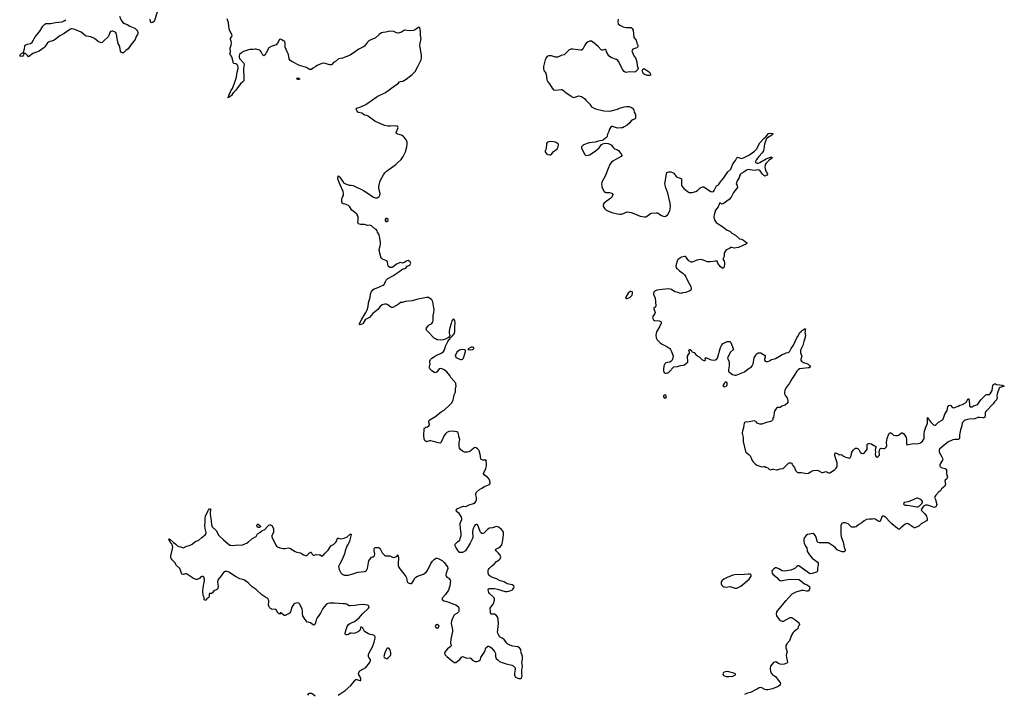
# Model space of a CAD drawing. Header units: inches. Extents: x 2005975 to 2217453, y 644152 to 846769.
# Tile 160 of 162: x 2174590 to 2194914, y 768071 to 781996. Entities that reach past the tile are written whole.
import ezdxf

# ---------------------------------------------------------------- set-up
doc = ezdxf.new("R2010")
doc.units = ezdxf.units.IN
doc.header["$MEASUREMENT"] = 0
for name, color, linetype in [('C1776', 7, 'Continuous'), ('C1777', 7, 'Continuous'), ('C1778', 7, 'Continuous'), ('C1786', 7, 'Continuous'), ('C1787', 7, 'Continuous'), ('C1788', 7, 'Continuous'), ('C1796', 7, 'Continuous'), ('C1797', 7, 'Continuous')]:
    doc.layers.add(name, color=color, linetype=linetype)

msp = doc.modelspace()

# ---------------------------------------------------------------- linework, layer by layer
at = {"layer": 'C1776', "color": 6, "elevation": 300}
msp.add_lwpolyline([(2180000, 769736), (2179998, 769738), (2179990, 769755), (2179970, 769754), (2179966, 769750), (2179978, 769730), (2179944, 769730), (2179910, 769759), (2179889, 769810), (2179870, 769820), (2179791, 769831), (2179765, 769845), (2179744, 769864), (2179730, 769889), (2179726, 769910), (2179734, 769990), (2179731, 770000)], dxfattribs=at)
at = {"layer": 'C1777', "color": 6, "elevation": 300}
msp.add_lwpolyline([(2179731, 770000), (2179723, 770023), (2179709, 770049), (2179650, 770082), (2179590, 770127), (2179470, 770235), (2179389, 770290), (2179307, 770370), (2179250, 770413), (2179214, 770434), (2179134, 770454), (2179045, 770505), (2178910, 770591), (2178870, 770608), (2178851, 770609), (2178830, 770605), (2178796, 770584), (2178750, 770516), (2178690, 770444), (2178676, 770390), (2178686, 770290), (2178680, 770260), (2178670, 770241), (2178650, 770224), (2178610, 770213), (2178596, 770205), (2178570, 770165), (2178551, 770150), (2178510, 770149), (2178504, 770136), (2178502, 770090), (2178495, 770070), (2178456, 770044), (2178430, 770014), (2178410, 770014), (2178397, 770030), (2178401, 770050), (2178397, 770070), (2178379, 770110), (2178368, 770208), (2178385, 770315), (2178405, 770410), (2178406, 770450), (2178390, 770489), (2178370, 770502), (2178350, 770503), (2178330, 770494), (2178308, 770470), (2178286, 770454), (2178256, 770444), (2178230, 770444), (2178181, 770461), (2178030, 770560), (2178010, 770560), (2177970, 770547), (2177941, 770550), (2177930, 770569), (2177926, 770590), (2177893, 770670), (2177830, 770727), (2177792, 770790), (2177737, 770850), (2177717, 770877), (2177712, 770910), (2177713, 770930), (2177734, 771046), (2177751, 771110), (2177737, 771157), (2177723, 771183), (2177690, 771225), (2177667, 771270), (2177670, 771278), (2177690, 771274), (2177763, 771203), (2177811, 771170), (2177852, 771132), (2177910, 771118), (2177950, 771100), (2177970, 771096), (2178031, 771129), (2178090, 771141), (2178126, 771154), (2178151, 771169), (2178205, 771215), (2178290, 771251), (2178351, 771310), (2178418, 771362), (2178436, 771390), (2178437, 771410), (2178417, 771490), (2178410, 771550), (2178419, 771630), (2178417, 771690), (2178425, 771750), (2178436, 771784), (2178490, 771873), (2178510, 771897), (2178530, 771902), (2178525, 771790), (2178545, 771650), (2178550, 771570), (2178565, 771530), (2178643, 771450), (2178704, 771350), (2178796, 771256), (2178897, 771170), (2178930, 771151), (2178950, 771146), (2179010, 771145), (2179073, 771153), (2179170, 771150), (2179210, 771161), (2179270, 771188), (2179303, 771210), (2179382, 771278), (2179471, 771329), (2179496, 771384), (2179550, 771411), (2179590, 771443), (2179647, 771470), (2179702, 771538), (2179730, 771562), (2179750, 771568), (2179768, 771568), (2179792, 771552), (2179832, 771490), (2179829, 771411), (2179797, 771350), (2179798, 771318), (2179830, 771246), (2179858, 771198), (2179876, 771150), (2179891, 771130), (2179910, 771116), (2179957, 771097), (2180000, 771087)], dxfattribs=at)
msp.add_lwpolyline([(2179530, 771513), (2179510, 771517), (2179489, 771530), (2179486, 771554), (2179490, 771574), (2179498, 771582), (2179510, 771585), (2179555, 771550), (2179561, 771530), (2179550, 771519)], close=True, dxfattribs=at)
at = {"layer": 'C1778', "color": 6, "elevation": 300}
for points in [[(2176653, 782070), (2176687, 781987), (2176721, 781941), (2176750, 781920), (2176810, 781894), (2176862, 781862), (2176970, 781824), (2177004, 781790), (2177019, 781759), (2177028, 781730), (2177027, 781710), (2177020, 781690), (2176993, 781647), (2176974, 781590), (2176947, 781550), (2176893, 781487), (2176830, 781396), (2176781, 781359), (2176730, 781309), (2176710, 781309), (2176690, 781319), (2176668, 781348), (2176655, 781435), (2176644, 781470), (2176625, 781505), (2176607, 781570), (2176591, 781690), (2176573, 781730), (2176550, 781748), (2176510, 781759), (2176490, 781759), (2176466, 781750), (2176449, 781731), (2176430, 781670), (2176416, 781644), (2176330, 781558), (2176290, 781524), (2176270, 781519), (2176210, 781549), (2176136, 781610), (2176110, 781624), (2176050, 781642), (2175970, 781653), (2175950, 781661), (2175857, 781736), (2175730, 781796), (2175670, 781810), (2175650, 781807), (2175625, 781795), (2175510, 781711), (2175417, 781663), (2175350, 781605), (2175300, 781570), (2175256, 781550), (2175210, 781544), (2175185, 781535), (2175163, 781517), (2175110, 781435), (2175090, 781415), (2174990, 781349), (2174864, 781296), (2174770, 781229), (2174750, 781258), (2174710, 781298), (2174682, 781298), (2174673, 781287), (2174672, 781270), (2174662, 781250), (2174650, 781238), (2174600, 781240), (2174590, 781246), (2174610, 781279), (2174630, 781297), (2174652, 781312), (2174668, 781312), (2174668, 781328), (2174687, 781393), (2174694, 781450), (2174704, 781470), (2174749, 781490), (2174810, 781505), (2174850, 781530), (2174910, 781640), (2174953, 781687), (2175003, 781757), (2175070, 781865), (2175110, 781907), (2175130, 781917), (2175230, 781917), (2175330, 781941), (2175470, 781955), (2175510, 781971), (2175544, 781996)], [(2177430, 782150), (2177370, 781979), (2177350, 781953), (2177330, 781937), (2177310, 781934), (2177290, 781958), (2177286, 782006)], [(2180000, 781582), (2179990, 781590), (2179970, 781594), (2179950, 781585), (2179912, 781508), (2179881, 781479), (2179780, 781440), (2179730, 781413), (2179679, 781310), (2179650, 781266), (2179630, 781253), (2179610, 781266), (2179574, 781334), (2179561, 781350), (2179544, 781364), (2179517, 781376), (2179470, 781388), (2179450, 781388), (2179410, 781378), (2179350, 781384), (2179310, 781377), (2179210, 781336), (2179170, 781314), (2179130, 781276), (2179121, 781250), (2179121, 781221), (2179130, 781192), (2179216, 781096), (2179225, 781070), (2179212, 780990), (2179212, 780912), (2179220, 780850), (2179218, 780750), (2179213, 780730), (2179197, 780710), (2179147, 780673), (2179050, 780538), (2178997, 780483), (2178960, 780430), (2178930, 780406), (2178918, 780402), (2178910, 780390), (2178893, 780387), (2178890, 780382), (2178885, 780390), (2178899, 780401), (2178914, 780450), (2178935, 780485), (2178951, 780530), (2178981, 780579), (2179032, 780708), (2179063, 780810), (2179079, 780910), (2179101, 780990), (2179101, 781010), (2179090, 781050), (2179072, 781072), (2179050, 781085), (2179012, 781092), (2179001, 781101), (2178967, 781227), (2178953, 781253), (2178936, 781270), (2178928, 781290), (2178938, 781330), (2178937, 781410), (2178954, 781470), (2178960, 781510), (2178957, 781550), (2178942, 781590), (2178942, 781610), (2178966, 781650), (2178973, 781670), (2178970, 781690), (2178926, 781766), (2178912, 781810), (2178897, 781930), (2178874, 782014)]]:
    msp.add_lwpolyline(points, dxfattribs=at)
at = {"layer": 'C1786', "color": 6, "elevation": 300}
for points in [[(2181163, 768050), (2181310, 768150), (2181424, 768250), (2181514, 768366), (2181530, 768375), (2181550, 768377), (2181610, 768354), (2181630, 768358), (2181635, 768370), (2181634, 768390), (2181616, 768430), (2181587, 768470), (2181583, 768510), (2181610, 768553), (2181736, 768624), (2181810, 768721), (2181832, 768770), (2181832, 768790), (2181799, 768830), (2181790, 768850), (2181790, 768890), (2181802, 768930), (2181870, 769050), (2181910, 769150), (2181930, 769230), (2181930, 769254), (2181923, 769270), (2181906, 769286), (2181870, 769301), (2181827, 769307), (2181790, 769319), (2181709, 769370), (2181692, 769392), (2181674, 769434), (2181650, 769454), (2181630, 769458), (2181613, 769387), (2181577, 769363), (2181510, 769335), (2181470, 769325), (2181430, 769336), (2181410, 769333), (2181375, 769305), (2181350, 769301), (2181330, 769301), (2181310, 769309), (2181309, 769329), (2181322, 769390), (2181341, 769450), (2181349, 769470), (2181378, 769510), (2181407, 769530), (2181504, 769576), (2181598, 769650), (2181666, 769730), (2181791, 769850), (2181801, 769870), (2181796, 769896), (2181771, 769911), (2181690, 769924), (2181590, 769916), (2181510, 769902), (2181410, 769897), (2181390, 769900), (2181333, 769933), (2181310, 769940), (2181270, 769939), (2181090, 769955), (2180990, 769954), (2180952, 769948), (2180924, 769930), (2180850, 769839), (2180796, 769744), (2180729, 769650), (2180711, 769610), (2180695, 769545), (2180679, 769510), (2180670, 769501), (2180650, 769504), (2180590, 769543), (2180514, 769570), (2180453, 769653), (2180436, 769690), (2180426, 769726), (2180428, 769790), (2180418, 769830), (2180375, 769930), (2180354, 769950), (2180330, 769957), (2180294, 769954), (2180270, 769944), (2180250, 769929), (2180230, 769907), (2180207, 769870), (2180178, 769770), (2180167, 769753), (2180150, 769737), (2180070, 769698), (2180058, 769698), (2180050, 769698), (2180000, 769736)], [(2183347, 770000), (2183350, 769998), (2183450, 769976), (2183530, 769935), (2183590, 769916), (2183650, 769873), (2183657, 769850), (2183653, 769790), (2183647, 769770), (2183610, 769737), (2183570, 769717), (2183550, 769696), (2183502, 769590), (2183495, 769530), (2183522, 769402), (2183524, 769370), (2183486, 769210), (2183482, 769130), (2183493, 769070), (2183478, 769050), (2183421, 769010), (2183377, 768963), (2183358, 768930), (2183365, 768890), (2183405, 768850), (2183530, 768745), (2183568, 768728), (2183590, 768730), (2183630, 768753), (2183672, 768790), (2183710, 768835), (2183730, 768848), (2183750, 768847), (2183810, 768819), (2183890, 768825), (2183910, 768813), (2183930, 768785), (2183950, 768768), (2183990, 768751), (2184030, 768751), (2184070, 768762), (2184101, 768790), (2184109, 768830), (2184119, 768850), (2184164, 768910), (2184197, 768970), (2184204, 769010), (2184213, 769030), (2184250, 769063), (2184270, 769065), (2184290, 769061), (2184330, 769030), (2184390, 768951), (2184410, 768910), (2184410, 768850), (2184416, 768830), (2184428, 768810), (2184459, 768779), (2184497, 768750), (2184550, 768724), (2184630, 768699), (2184750, 768675), (2184779, 768659), (2184800, 768640), (2184814, 768614), (2184817, 768590), (2184804, 768510), (2184805, 768470), (2184808, 768450), (2184826, 768426), (2184870, 768401), (2184890, 768395), (2184930, 768398), (2184951, 768409), (2184958, 768422), (2184962, 768450), (2184952, 768490), (2184952, 768512), (2184957, 768570), (2184971, 768649), (2184958, 768730), (2184967, 768790), (2184968, 768850), (2184958, 768890), (2184943, 768930), (2184933, 768993), (2184910, 769028), (2184869, 769049), (2184770, 769065), (2184710, 769082), (2184663, 769103), (2184643, 769123), (2184590, 769199), (2184550, 769229), (2184510, 769249), (2184490, 769269), (2184470, 769304), (2184454, 769350), (2184475, 769530), (2184464, 769624), (2184452, 769672), (2184427, 769707), (2184390, 769724), (2184330, 769726), (2184322, 769730), (2184309, 769750), (2184309, 769790), (2184299, 769830), (2184304, 769850), (2184313, 769870), (2184364, 769930), (2184380, 769960), (2184387, 770000)], [(2180541, 768050), (2180555, 768090), (2180570, 768095), (2180590, 768095), (2180610, 768091), (2180650, 768073), (2180690, 768036)], [(2190000, 768166), (2189970, 768171), (2189910, 768206), (2189890, 768211), (2189853, 768207), (2189810, 768176), (2189790, 768169), (2189675, 768105), (2189610, 768092), (2189550, 768064)]]:
    msp.add_lwpolyline(points, dxfattribs=at)
for points in [[(2183210, 769509), (2183194, 769506), (2183171, 769490), (2183164, 769470), (2183184, 769444), (2183210, 769439), (2183230, 769445), (2183249, 769470), (2183241, 769490), (2183230, 769501)], [(2182190, 769026), (2182170, 769014), (2182154, 768990), (2182130, 768930), (2182107, 768850), (2182116, 768830), (2182124, 768824), (2182170, 768806), (2182190, 768814), (2182243, 768870), (2182253, 768890), (2182252, 768930), (2182234, 768990), (2182210, 769023)], [(2189190, 768542), (2189150, 768538), (2189119, 768521), (2189106, 768494), (2189111, 768470), (2189121, 768461), (2189138, 768450), (2189170, 768439), (2189230, 768437), (2189310, 768445), (2189368, 768470), (2189362, 768490), (2189328, 768510), (2189230, 768536)]]:
    msp.add_lwpolyline(points, close=True, dxfattribs=at)
at = {"layer": 'C1787', "color": 6, "elevation": 300}
for points in [[(2184387, 770000), (2184389, 770010), (2184389, 770049), (2184376, 770070), (2184290, 770150), (2184274, 770170), (2184261, 770230), (2184269, 770250), (2184290, 770258), (2184390, 770252), (2184450, 770242), (2184610, 770194), (2184650, 770192), (2184690, 770197), (2184730, 770212), (2184759, 770230), (2184792, 770270), (2184795, 770290), (2184787, 770307), (2184754, 770330), (2184650, 770351), (2184590, 770393), (2184510, 770412), (2184430, 770456), (2184350, 770481), (2184305, 770505), (2184273, 770533), (2184259, 770570), (2184260, 770630), (2184267, 770650), (2184282, 770670), (2184330, 770716), (2184382, 770758), (2184430, 770813), (2184489, 770850), (2184507, 770870), (2184517, 770890), (2184521, 770910), (2184505, 770945), (2184469, 770990), (2184424, 771030), (2184409, 771050), (2184415, 771070), (2184470, 771091), (2184510, 771114), (2184541, 771159), (2184565, 771255), (2184579, 771370), (2184577, 771410), (2184570, 771430), (2184535, 771475), (2184490, 771512), (2184458, 771530), (2184430, 771532), (2184390, 771522), (2184350, 771505), (2184290, 771502), (2184250, 771477), (2184170, 771397), (2184150, 771389), (2184130, 771389), (2184110, 771404), (2184094, 771434), (2184065, 771505), (2184050, 771559), (2184030, 771579), (2184010, 771579), (2183990, 771567), (2183977, 771550), (2183953, 771490), (2183939, 771430), (2183942, 771310), (2183933, 771270), (2183890, 771190), (2183790, 771030), (2183730, 770998), (2183690, 770996), (2183670, 771001), (2183625, 771050), (2183590, 771108), (2183575, 771150), (2183578, 771170), (2183630, 771218), (2183678, 771250), (2183684, 771290), (2183703, 771350), (2183705, 771390), (2183690, 771490), (2183681, 771590), (2183684, 771610), (2183715, 771670), (2183717, 771690), (2183710, 771724), (2183690, 771763), (2183660, 771800), (2183605, 771845), (2183599, 771870), (2183623, 771897), (2183710, 771943), (2183749, 771951), (2183798, 771950), (2183870, 771985), (2183955, 772010), (2183989, 772030), (2184007, 772053), (2184018, 772082), (2184021, 772130), (2184005, 772190), (2184004, 772210), (2184017, 772243), (2184083, 772297), (2184130, 772328), (2184183, 772357), (2184268, 772392), (2184292, 772410), (2184301, 772430), (2184297, 772477), (2184281, 772510), (2184244, 772550), (2184189, 772590), (2184162, 772630), (2184209, 772730), (2184227, 772790), (2184229, 772829), (2184217, 772897), (2184210, 772908), (2184190, 772901), (2184150, 772905), (2184116, 772916), (2184109, 772930), (2184092, 773030), (2184074, 773094), (2184066, 773110), (2184040, 773140), (2184010, 773161), (2183990, 773167), (2183970, 773161), (2183925, 773115), (2183890, 773090), (2183870, 773079), (2183830, 773068), (2183790, 773066), (2183770, 773072), (2183730, 773091), (2183690, 773124), (2183671, 773151), (2183660, 773190), (2183664, 773270), (2183673, 773330), (2183656, 773390), (2183648, 773450), (2183635, 773475), (2183610, 773488), (2183530, 773501), (2183450, 773494), (2183410, 773477), (2183382, 773450), (2183350, 773410), (2183288, 773272), (2183270, 773256), (2183230, 773262), (2183130, 773291), (2183070, 773303), (2183050, 773303), (2182990, 773285), (2182956, 773310), (2182944, 773324), (2182940, 773340), (2182934, 773410), (2182937, 773550), (2182944, 773570), (2182950, 773574), (2182970, 773585), (2183010, 773593), (2183038, 773610), (2183050, 773630), (2183050, 773650), (2183035, 773690), (2183033, 773707), (2183043, 773730), (2183159, 773801), (2183290, 773904), (2183350, 773937), (2183474, 774050), (2183507, 774090), (2183536, 774150), (2183546, 774174), (2183561, 774250), (2183585, 774310), (2183586, 774370), (2183597, 774437), (2183596, 774470), (2183590, 774490), (2183490, 774609), (2183467, 774650), (2183404, 774730), (2183350, 774771), (2183310, 774790), (2183270, 774794), (2183250, 774786), (2183210, 774730), (2183190, 774713), (2183167, 774707), (2183150, 774713), (2183095, 774750), (2183059, 774790), (2183049, 774810), (2183049, 774830), (2183064, 774890), (2183055, 774930), (2183056, 774950), (2183070, 774979), (2183099, 775010), (2183130, 775032), (2183170, 775056), (2183301, 775119), (2183335, 775145), (2183349, 775170), (2183386, 775274), (2183426, 775354), (2183461, 775399), (2183475, 775410), (2183478, 775422), (2183495, 775445), (2183510, 775454), (2183514, 775466), (2183564, 775516), (2183575, 775570), (2183569, 775670), (2183579, 775730), (2183570, 775788), (2183550, 775815), (2183530, 775809), (2183510, 775782), (2183498, 775722), (2183470, 775638), (2183458, 775570), (2183455, 775530), (2183472, 775468), (2183444, 775436), (2183380, 775400), (2183330, 775386), (2183270, 775381), (2183210, 775389), (2183170, 775407), (2183145, 775425), (2183110, 775455), (2183050, 775527), (2182986, 775586), (2182979, 775610), (2182984, 775630), (2183021, 775679), (2183043, 775697), (2183090, 775719), (2183117, 775750), (2183128, 775792), (2183128, 775890), (2183140, 775950), (2183147, 776010), (2183115, 776170), (2183096, 776210), (2183049, 776250), (2183030, 776259), (2182990, 776263), (2182950, 776258), (2182881, 776239), (2182807, 776230), (2182690, 776195), (2182550, 776177), (2182490, 776161), (2182450, 776159), (2182400, 776120), (2182290, 776057), (2182270, 776056), (2182250, 776064), (2182188, 776108), (2182161, 776121), (2182130, 776122), (2182070, 776112), (2182030, 776077), (2181985, 776015), (2181879, 775930), (2181810, 775852), (2181744, 775816), (2181722, 775798), (2181682, 775730), (2181670, 775721), (2181610, 775699), (2181602, 775702), (2181599, 775710), (2181649, 775811), (2181735, 775950), (2181764, 776010), (2181782, 776078), (2181793, 776150), (2181823, 776270), (2181833, 776330), (2181854, 776386), (2181879, 776421), (2181910, 776442), (2181970, 776462), (2182090, 776513), (2182111, 776530), (2182138, 776590), (2182158, 776622), (2182190, 776654), (2182292, 776710), (2182418, 776790), (2182490, 776844), (2182562, 776870), (2182590, 776905), (2182642, 776930), (2182662, 776970), (2182650, 776998), (2182610, 777022), (2182570, 777009), (2182534, 776986), (2182490, 776973), (2182450, 776981), (2182430, 776979), (2182367, 776950), (2182290, 776890), (2182270, 776881), (2182239, 776879), (2182225, 776885), (2182199, 776910), (2182184, 776990), (2182173, 777013), (2182147, 777027), (2182110, 777038), (2182076, 777056), (2182059, 777070), (2182044, 777104), (2182010, 777230), (2182008, 777250), (2182033, 777330), (2182035, 777355), (2182035, 777395), (2182015, 777530), (2182010, 777554), (2181978, 777610), (2181970, 777639), (2181950, 777663), (2181920, 777680), (2181850, 777740), (2181831, 777751), (2181810, 777753), (2181770, 777746), (2181710, 777766), (2181630, 777771), (2181584, 777784), (2181577, 777790), (2181572, 777810), (2181578, 777850), (2181574, 777930), (2181569, 777950), (2181550, 777981), (2181503, 778023), (2181445, 778065), (2181400, 778140), (2181380, 778160), (2181311, 778191), (2181270, 778198), (2181249, 778209), (2181240, 778240), (2181242, 778298), (2181252, 778330), (2181273, 778370), (2181276, 778410), (2181264, 778450), (2181202, 778590), (2181165, 778690), (2181160, 778710), (2181162, 778770), (2181170, 778773), (2181178, 778758), (2181190, 778750), (2181273, 778633), (2181284, 778624), (2181390, 778580), (2181430, 778580), (2181470, 778571), (2181685, 778470), (2181781, 778410), (2181890, 778332), (2181930, 778317), (2181970, 778321), (2182010, 778345), (2182027, 778373), (2182030, 778410), (2182001, 778510), (2182002, 778550), (2182030, 778670), (2182103, 778797), (2182128, 778832), (2182162, 778870), (2182355, 779005), (2182396, 779050), (2182464, 779110), (2182505, 779170), (2182551, 779270), (2182582, 779370), (2182590, 779430), (2182586, 779470), (2182558, 779530), (2182510, 779585), (2182470, 779613), (2182392, 779632), (2182367, 779650), (2182362, 779670), (2182396, 779750), (2182402, 779770), (2182398, 779790), (2182380, 779800), (2182350, 779804), (2182244, 779796), (2182190, 779798), (2182130, 779813), (2182070, 779835), (2181923, 779903), (2181788, 780000)], [(2187300, 780000), (2187303, 779970), (2187291, 779950), (2187248, 779932), (2187215, 779905), (2187187, 779870), (2187130, 779816), (2187070, 779783), (2187030, 779767), (2187010, 779764), (2186930, 779758), (2186910, 779761), (2186850, 779787), (2186830, 779792), (2186810, 779789), (2186785, 779770), (2186762, 779738), (2186754, 779686), (2186724, 779630), (2186716, 779590), (2186708, 779572), (2186643, 779517), (2186610, 779502), (2186532, 779490), (2186470, 779469), (2186343, 779457), (2186230, 779410), (2186204, 779390), (2186190, 779370), (2186188, 779350), (2186192, 779330), (2186229, 779269), (2186250, 779221), (2186270, 779199), (2186295, 779195), (2186350, 779208), (2186470, 779282), (2186549, 779350), (2186602, 779418), (2186625, 779435), (2186674, 779446), (2186738, 779438), (2186770, 779426), (2186796, 779410), (2186846, 779350), (2186870, 779330), (2186914, 779314), (2186950, 779293), (2187011, 779210), (2187016, 779190), (2187003, 779170), (2186928, 779132), (2186830, 779074), (2186805, 779055), (2186785, 779030), (2186770, 779007), (2186735, 778925), (2186673, 778767), (2186617, 778670), (2186605, 778635), (2186602, 778610), (2186608, 778550), (2186619, 778510), (2186655, 778450), (2186690, 778429), (2186767, 778427), (2186815, 778415), (2186828, 778408), (2186831, 778390), (2186828, 778370), (2186810, 778330), (2186790, 778310), (2186697, 778243), (2186650, 778203), (2186635, 778170), (2186635, 778150), (2186641, 778130), (2186670, 778089), (2186692, 778072), (2186759, 778039), (2186810, 778019), (2186930, 777990), (2186970, 777984), (2187010, 777985), (2187070, 778001), (2187110, 778026), (2187131, 778029), (2187210, 778013), (2187302, 777982), (2187401, 777941), (2187490, 777927), (2187513, 777930), (2187550, 777946), (2187610, 777994), (2187630, 778003), (2187730, 778012), (2187750, 778010), (2187770, 778001), (2187823, 777963), (2187870, 777943), (2187910, 777935), (2187930, 777941), (2187966, 777974), (2188007, 778050), (2188020, 778090), (2188026, 778150), (2188019, 778210), (2187972, 778412), (2187930, 778524), (2187910, 778610), (2187938, 778810), (2187950, 778841), (2187990, 778855), (2188030, 778853), (2188065, 778845), (2188090, 778828), (2188142, 778762), (2188163, 778743), (2188226, 778726), (2188238, 778718), (2188248, 778708), (2188252, 778692), (2188250, 778590), (2188265, 778550), (2188296, 778510), (2188370, 778456), (2188412, 778432), (2188430, 778426), (2188474, 778426), (2188550, 778448), (2188583, 778470), (2188630, 778515), (2188670, 778541), (2188690, 778547), (2188710, 778547), (2188821, 778470), (2188853, 778453), (2188890, 778445), (2188910, 778449), (2188926, 778470), (2188965, 778555), (2188975, 778565), (2189014, 778586), (2189055, 778650), (2189128, 778732), (2189210, 778853), (2189267, 778913), (2189310, 779019), (2189364, 779090), (2189390, 779146), (2189410, 779156), (2189490, 779133), (2189530, 779143), (2189652, 779208), (2189709, 779251), (2189761, 779279), (2189798, 779322), (2189870, 779453), (2189950, 779545), (2189997, 779583), (2190000, 779586)], [(2190000, 779521), (2189975, 779470), (2189963, 779430), (2189954, 779386), (2189951, 779330), (2189942, 779290), (2189914, 779246), (2189845, 779175), (2189798, 779110), (2189778, 779070), (2189781, 779050), (2189790, 779043), (2189810, 779037), (2189830, 779037), (2189870, 779051), (2190000, 779121)], [(2190000, 779031), (2189985, 779015), (2189975, 778990), (2189971, 778950), (2189975, 778915), (2189989, 778870), (2190000, 778855)], [(2190000, 778779), (2189987, 778770), (2189970, 778767), (2189950, 778778), (2189920, 778810), (2189875, 778875), (2189852, 778892), (2189830, 778898), (2189750, 778881), (2189630, 778907), (2189590, 778891), (2189538, 778850), (2189479, 778821), (2189466, 778810), (2189456, 778790), (2189440, 778740), (2189399, 778670), (2189383, 778630), (2189382, 778610), (2189400, 778570), (2189410, 778530), (2189321, 778430), (2189277, 778330), (2189233, 778287), (2189110, 778193), (2189090, 778188), (2189063, 778203), (2189050, 778217), (2189045, 778215), (2189030, 778189), (2189009, 778131), (2188956, 778064), (2188922, 777970), (2188917, 777930), (2188922, 777890), (2188936, 777850), (2188969, 777810), (2189010, 777779), (2189102, 777722), (2189190, 777648), (2189250, 777631), (2189287, 777590), (2189367, 777547), (2189450, 777474), (2189490, 777467), (2189530, 777448), (2189598, 777390), (2189593, 777370), (2189430, 777297), (2189339, 777281), (2189290, 777296), (2189270, 777292), (2189244, 777276), (2189190, 777254), (2189176, 777244), (2189139, 777190), (2189134, 777170), (2189130, 777110), (2189103, 777050), (2189130, 777016), (2189140, 776970), (2189131, 776890), (2189110, 776867), (2189089, 776870), (2189050, 776903), (2189004, 776970), (2188989, 777009), (2188952, 777012), (2188850, 777000), (2188790, 777001), (2188770, 777005), (2188681, 777041), (2188650, 777045), (2188570, 777030), (2188470, 776994), (2188450, 776994), (2188401, 777021), (2188372, 777052), (2188350, 777092), (2188330, 777105), (2188310, 777109), (2188250, 777093), (2188187, 777050), (2188169, 777031), (2188158, 777010), (2188138, 776942), (2188133, 776910), (2188150, 776870), (2188168, 776850), (2188209, 776809), (2188281, 776761), (2188311, 776731), (2188341, 776690), (2188364, 776650), (2188376, 776610), (2188442, 776490), (2188449, 776450), (2188444, 776410), (2188424, 776396), (2188337, 776363), (2188270, 776355), (2188247, 776347), (2188210, 776350), (2188184, 776364), (2188110, 776378), (2188045, 776425), (2188016, 776436), (2187990, 776439), (2187850, 776426), (2187750, 776410), (2187710, 776396), (2187680, 776370), (2187673, 776350), (2187673, 776330), (2187678, 776310), (2187706, 776250), (2187720, 776090), (2187710, 776057), (2187690, 776056), (2187683, 776050), (2187683, 776030), (2187702, 775970), (2187704, 775950), (2187700, 775930), (2187658, 775870), (2187654, 775850), (2187656, 775830), (2187670, 775803), (2187690, 775789), (2187790, 775779), (2187825, 775765), (2187833, 775750), (2187831, 775730), (2187805, 775670), (2187754, 775590), (2187738, 775550), (2187723, 775483), (2187727, 775430), (2187750, 775390), (2187810, 775325), (2187850, 775297), (2187950, 775250), (2188008, 775210), (2188023, 775190), (2188042, 775150), (2188073, 775070), (2188076, 775050), (2188067, 774990), (2188059, 774970), (2188036, 774944), (2188010, 774929), (2187927, 774913), (2187905, 774890), (2187889, 774851), (2187877, 774777), (2187877, 774750), (2187890, 774712), (2187917, 774697), (2187943, 774697), (2187970, 774705), (2187990, 774718), (2188090, 774830), (2188170, 774837), (2188230, 774856), (2188290, 774863), (2188310, 774871), (2188362, 774910), (2188379, 774930), (2188383, 774950), (2188372, 775028), (2188375, 775050), (2188394, 775086), (2188414, 775110), (2188415, 775130), (2188402, 775170), (2188410, 775182), (2188426, 775190), (2188431, 775190), (2188455, 775170), (2188462, 775142), (2188510, 775123), (2188551, 775070), (2188615, 775035), (2188670, 774985), (2188710, 774958), (2188730, 774958), (2188748, 774970), (2188738, 775010), (2188745, 775015), (2188770, 775013), (2188842, 774982), (2188870, 774976), (2188930, 774970), (2188970, 774983), (2188991, 775010), (2189056, 775230), (2189076, 775270), (2189110, 775310), (2189150, 775336), (2189190, 775352), (2189230, 775354), (2189251, 775350), (2189270, 775331), (2189321, 775190), (2189259, 775130), (2189204, 775030), (2189202, 775010), (2189230, 774950), (2189238, 774910), (2189238, 774850), (2189220, 774770), (2189221, 774750), (2189230, 774730), (2189248, 774710), (2189301, 774670), (2189350, 774656), (2189380, 774660), (2189550, 774725), (2189629, 774791), (2189698, 774830), (2189712, 774848), (2189728, 774890), (2189750, 775014), (2189781, 775059), (2189795, 775090), (2189810, 775107), (2189830, 775117), (2189870, 775122), (2189890, 775119), (2189966, 775070), (2189977, 775050), (2189976, 775030), (2189962, 774990), (2189964, 774970), (2189979, 774950), (2190000, 774943)], [(2190000, 773678), (2189986, 773674), (2189910, 773649), (2189871, 773649), (2189830, 773659), (2189810, 773670), (2189801, 773690), (2189785, 773705), (2189750, 773715), (2189650, 773694), (2189562, 773690), (2189550, 773682), (2189541, 773659), (2189534, 773630), (2189533, 773570), (2189507, 773510), (2189504, 773464), (2189507, 773430), (2189521, 773370), (2189522, 773290), (2189570, 773082), (2189578, 773070), (2189641, 773021), (2189670, 772990), (2189685, 772965), (2189710, 772899), (2189728, 772870), (2189768, 772830), (2189803, 772803), (2189910, 772768), (2189950, 772775), (2189970, 772771), (2189990, 772759), (2190000, 772756)], [(2180000, 771087), (2180030, 771080), (2180070, 771081), (2180132, 771092), (2180168, 771088), (2180279, 771019), (2180310, 771007), (2180388, 770988), (2180450, 770950), (2180490, 770935), (2180510, 770938), (2180530, 770949), (2180570, 770993), (2180590, 771008), (2180607, 771007), (2180630, 770962), (2180650, 770945), (2180670, 770943), (2180710, 770956), (2180770, 770951), (2180790, 770947), (2180830, 770921), (2180850, 770926), (2180897, 770983), (2180957, 771043), (2180974, 771066), (2181010, 771134), (2181030, 771148), (2181070, 771160), (2181119, 771210), (2181139, 771241), (2181141, 771270), (2181150, 771291), (2181170, 771291), (2181210, 771282), (2181290, 771291), (2181350, 771320), (2181410, 771377), (2181430, 771378), (2181433, 771370), (2181396, 771230), (2181371, 771170), (2181340, 771130), (2181310, 771035), (2181296, 770970), (2181252, 770868), (2181188, 770750), (2181174, 770710), (2181183, 770650), (2181219, 770579), (2181248, 770548), (2181290, 770532), (2181330, 770527), (2181370, 770529), (2181449, 770551), (2181570, 770595), (2181710, 770605), (2181730, 770610), (2181750, 770626), (2181771, 770670), (2181788, 770792), (2181797, 770823), (2181850, 770899), (2181870, 770907), (2181892, 770908), (2181913, 770927), (2181922, 770970), (2181908, 771030), (2181907, 771070), (2181913, 771090), (2181930, 771104), (2181990, 771103), (2182013, 771093), (2182039, 771059), (2182070, 770991), (2182121, 770941), (2182138, 770930), (2182170, 770927), (2182210, 770932), (2182230, 770930), (2182282, 770902), (2182310, 770898), (2182354, 770910), (2182382, 770930), (2182390, 770950), (2182394, 770950), (2182405, 770925), (2182410, 770890), (2182400, 770770), (2182405, 770730), (2182416, 770696), (2182439, 770659), (2182521, 770561), (2182560, 770500), (2182572, 770472), (2182589, 770390), (2182610, 770369), (2182650, 770356), (2182670, 770360), (2182690, 770370), (2182716, 770410), (2182740, 770460), (2182770, 770490), (2182804, 770510), (2182928, 770552), (2182990, 770599), (2183018, 770642), (2183074, 770770), (2183110, 770816), (2183150, 770857), (2183190, 770881), (2183210, 770880), (2183243, 770870), (2183284, 770850), (2183313, 770830), (2183350, 770790), (2183420, 770700), (2183426, 770670), (2183392, 770570), (2183387, 770527), (2183393, 770510), (2183410, 770491), (2183450, 770466), (2183475, 770430), (2183483, 770410), (2183472, 770310), (2183438, 770222), (2183379, 770130), (2183312, 770052), (2183311, 770030), (2183327, 770010), (2183347, 770000)]]:
    msp.add_lwpolyline(points, dxfattribs=at)
for points in [[(2185530, 779479), (2185490, 779469), (2185478, 779462), (2185462, 779438), (2185454, 779330), (2185436, 779290), (2185440, 779270), (2185467, 779230), (2185490, 779212), (2185530, 779205), (2185550, 779209), (2185575, 779225), (2185610, 779273), (2185650, 779300), (2185681, 779330), (2185703, 779370), (2185713, 779410), (2185709, 779430), (2185650, 779469), (2185610, 779477)], [(2182170, 777889), (2182150, 777889), (2182135, 777870), (2182135, 777850), (2182150, 777831), (2182170, 777828), (2182196, 777850), (2182195, 777870)], [(2187210, 776387), (2187190, 776382), (2187150, 776349), (2187105, 776270), (2187098, 776250), (2187110, 776243), (2187130, 776244), (2187190, 776270), (2187214, 776290), (2187230, 776310), (2187242, 776350), (2187239, 776370), (2187230, 776381)], [(2183729, 775189), (2183690, 775183), (2183670, 775175), (2183643, 775157), (2183613, 775130), (2183583, 775070), (2183579, 775050), (2183591, 775030), (2183602, 775022), (2183655, 774995), (2183690, 774985), (2183710, 774984), (2183730, 774990), (2183748, 775011), (2183793, 775150), (2183794, 775174), (2183770, 775184)], [(2183937, 775237), (2183910, 775235), (2183862, 775210), (2183842, 775190), (2183890, 775181), (2183930, 775186), (2183942, 775190), (2183964, 775210), (2183962, 775230)], [(2189170, 774519), (2189150, 774509), (2189130, 774484), (2189111, 774450), (2189107, 774430), (2189130, 774419), (2189170, 774429), (2189192, 774450), (2189195, 774470), (2189190, 774498)], [(2187910, 774255), (2187890, 774248), (2187878, 774230), (2187878, 774210), (2187890, 774192), (2187910, 774187), (2187930, 774191), (2187941, 774210), (2187930, 774248)], [(2189630, 770554), (2189550, 770543), (2189346, 770534), (2189310, 770529), (2189190, 770481), (2189126, 770450), (2189090, 770421), (2189072, 770390), (2189067, 770370), (2189069, 770350), (2189078, 770330), (2189102, 770302), (2189128, 770288), (2189170, 770285), (2189250, 770294), (2189350, 770261), (2189390, 770260), (2189410, 770266), (2189478, 770302), (2189646, 770450), (2189677, 770490), (2189686, 770510), (2189692, 770530), (2189684, 770545), (2189671, 770551)]]:
    msp.add_lwpolyline(points, close=True, dxfattribs=at)
at = {"layer": 'C1788', "color": 6, "elevation": 300}
for points in [[(2186941, 782010), (2186935, 781950), (2186946, 781910), (2186981, 781881), (2187050, 781849), (2187110, 781837), (2187190, 781838), (2187210, 781833), (2187234, 781814), (2187250, 781778), (2187270, 781630), (2187316, 781570), (2187331, 781510), (2187349, 781470), (2187350, 781450), (2187342, 781430), (2187330, 781417), (2187310, 781407), (2187245, 781390), (2187231, 781370), (2187226, 781350), (2187265, 781250), (2187298, 781210), (2187330, 781125), (2187336, 781050), (2187357, 780990), (2187351, 780969), (2187310, 780926), (2187290, 780914), (2187170, 780918), (2187110, 780908), (2187090, 780910), (2187067, 780927), (2187038, 780958), (2186952, 781130), (2186934, 781154), (2186910, 781171), (2186790, 781216), (2186750, 781250), (2186705, 781330), (2186698, 781370), (2186690, 781381), (2186670, 781384), (2186630, 781365), (2186610, 781364), (2186590, 781371), (2186530, 781440), (2186451, 781510), (2186390, 781551), (2186370, 781556), (2186350, 781555), (2186310, 781534), (2186285, 781510), (2186255, 781470), (2186213, 781390), (2186190, 781370), (2186170, 781365), (2186110, 781376), (2186010, 781387), (2185970, 781385), (2185930, 781371), (2185910, 781356), (2185852, 781288), (2185830, 781271), (2185770, 781258), (2185710, 781230), (2185690, 781224), (2185650, 781225), (2185570, 781250), (2185548, 781252), (2185509, 781251), (2185490, 781245), (2185470, 781231), (2185454, 781210), (2185439, 781170), (2185404, 781030), (2185399, 780990), (2185412, 780950), (2185449, 780890), (2185457, 780870), (2185473, 780753), (2185494, 780714), (2185529, 780669), (2185580, 780580), (2185609, 780549), (2185650, 780542), (2185770, 780555), (2185790, 780552), (2185825, 780530), (2185850, 780502), (2185963, 780423), (2185990, 780407), (2186030, 780391), (2186050, 780395), (2186110, 780420), (2186130, 780424), (2186190, 780408), (2186249, 780369), (2186274, 780334), (2186358, 780250), (2186394, 780194), (2186478, 780158), (2186650, 780113), (2186770, 780110), (2186929, 780151), (2186970, 780169), (2187019, 780181), (2187070, 780200), (2187113, 780207), (2187170, 780202), (2187221, 780181), (2187250, 780163), (2187270, 780131), (2187273, 780090), (2187293, 780050), (2187298, 780030), (2187300, 780000)], [(2181788, 780000), (2181784, 780004), (2181755, 780015), (2181710, 780026), (2181650, 780064), (2181590, 780079), (2181570, 780089), (2181553, 780110), (2181533, 780150), (2181548, 780172), (2181630, 780196), (2181738, 780242), (2181970, 780410), (2182143, 780490), (2182350, 780643), (2182403, 780677), (2182433, 780710), (2182450, 780719), (2182501, 780730), (2182564, 780770), (2182690, 780864), (2182750, 780928), (2182810, 781030), (2182874, 781170), (2182884, 781210), (2182886, 781270), (2182870, 781342), (2182851, 781470), (2182854, 781510), (2182871, 781570), (2182876, 781610), (2182865, 781670), (2182866, 781750), (2182850, 781829), (2182830, 781839), (2182810, 781829), (2182750, 781784), (2182712, 781770), (2182626, 781766), (2182530, 781778), (2182470, 781741), (2182410, 781721), (2182370, 781722), (2182310, 781750), (2182230, 781758), (2182150, 781736), (2182090, 781732), (2182055, 781725), (2182010, 781693), (2181936, 781624), (2181910, 781610), (2181850, 781590), (2181799, 781561), (2181771, 781531), (2181710, 781450), (2181690, 781434), (2181590, 781389), (2181410, 781265), (2181250, 781204), (2181170, 781188), (2181110, 781131), (2181070, 781110), (2181030, 781072), (2181016, 781064), (2180990, 781066), (2180870, 781099), (2180830, 781094), (2180730, 781053), (2180704, 781030), (2180656, 781004), (2180610, 780967), (2180590, 780966), (2180570, 780971), (2180510, 781010), (2180368, 781048), (2180204, 781130), (2180171, 781151), (2180153, 781190), (2180137, 781277), (2180108, 781330), (2180068, 781430), (2180072, 781512), (2180064, 781544), (2180053, 781553), (2180030, 781561), (2180000, 781582)]]:
    msp.add_lwpolyline(points, dxfattribs=at)
for points in [[(2187590, 780841), (2187550, 780842), (2187490, 780863), (2187470, 780876), (2187450, 780908), (2187443, 780930), (2187443, 780950), (2187450, 780976), (2187470, 780990), (2187490, 780984), (2187570, 780926), (2187588, 780910), (2187613, 780870), (2187610, 780849)], [(2180330, 780758), (2180318, 780770), (2180309, 780791), (2180337, 780797), (2180354, 780790), (2180374, 780770), (2180370, 780769), (2180350, 780758)]]:
    msp.add_lwpolyline(points, close=True, dxfattribs=at)
at = {"layer": 'C1796', "color": 6, "elevation": 300}
msp.add_lwpolyline([(2190401, 770000), (2190400, 770000), (2190236, 769810), (2190214, 769770), (2190204, 769730), (2190212, 769690), (2190270, 769613), (2190305, 769585), (2190330, 769578), (2190359, 769581), (2190478, 769650), (2190490, 769655), (2190530, 769656), (2190590, 769618), (2190659, 769559), (2190681, 769530), (2190685, 769510), (2190678, 769490), (2190661, 769470), (2190652, 769428), (2190634, 769410), (2190573, 769370), (2190554, 769346), (2190523, 769290), (2190483, 769177), (2190423, 769110), (2190405, 769075), (2190404, 769030), (2190429, 768950), (2190416, 768904), (2190414, 768870), (2190419, 768830), (2190435, 768770), (2190436, 768725), (2190425, 768715), (2190370, 768693), (2190330, 768689), (2190290, 768695), (2190250, 768706), (2190198, 768738), (2190170, 768737), (2190150, 768724), (2190087, 768650), (2190078, 768610), (2190080, 768590), (2190087, 768550), (2190102, 768510), (2190114, 768490), (2190130, 768475), (2190172, 768452), (2190196, 768430), (2190245, 768365), (2190290, 768315), (2190296, 768290), (2190287, 768270), (2190271, 768250), (2190247, 768233), (2190130, 768185), (2190030, 768160), (2190000, 768166)], dxfattribs=at)
at = {"layer": 'C1797', "color": 6, "elevation": 300}
for points in [[(2190000, 779586), (2190050, 779648), (2190085, 779655), (2190139, 779650), (2190136, 779630), (2190115, 779610), (2190024, 779556), (2190006, 779534), (2190000, 779521)], [(2190000, 779121), (2190030, 779136), (2190090, 779156), (2190116, 779156), (2190121, 779150), (2190108, 779130), (2190061, 779099), (2190041, 779079), (2190000, 779031)], [(2190000, 778855), (2190019, 778830), (2190026, 778810), (2190018, 778790), (2190000, 778779)], [(2190000, 774943), (2190010, 774940), (2190030, 774941), (2190070, 774952), (2190110, 774981), (2190170, 774995), (2190190, 775005), (2190276, 775050), (2190330, 775085), (2190370, 775096), (2190410, 775116), (2190450, 775125), (2190467, 775133), (2190486, 775154), (2190517, 775210), (2190565, 775275), (2190631, 775429), (2190663, 775477), (2190686, 775530), (2190721, 775559), (2190730, 775571), (2190750, 775585), (2190769, 775591), (2190790, 775612), (2190810, 775614), (2190810, 775606), (2190802, 775598), (2190806, 775570), (2190798, 775530), (2190809, 775490), (2190807, 775470), (2190790, 775397), (2190773, 775350), (2190757, 775270), (2190713, 775190), (2190708, 775170), (2190710, 775121), (2190732, 775050), (2190715, 774990), (2190716, 774970), (2190728, 774948), (2190770, 774917), (2190839, 774899), (2190866, 774886), (2190898, 774850), (2190911, 774830), (2190889, 774811), (2190873, 774807), (2190686, 774790), (2190656, 774770), (2190630, 774739), (2190578, 774650), (2190532, 774590), (2190482, 774490), (2190416, 774410), (2190382, 774350), (2190374, 774310), (2190377, 774270), (2190400, 774230), (2190431, 774190), (2190439, 774170), (2190448, 774110), (2190445, 774090), (2190390, 774038), (2190323, 774017), (2190290, 773992), (2190270, 773988), (2190230, 773990), (2190210, 773976), (2190178, 773930), (2190169, 773910), (2190163, 773890), (2190159, 773821), (2190150, 773794), (2190135, 773770), (2190136, 773750), (2190131, 773730), (2190106, 773710), (2190070, 773694), (2190000, 773678)], [(2190000, 772756), (2190030, 772747), (2190070, 772711), (2190090, 772704), (2190130, 772716), (2190150, 772717), (2190210, 772702), (2190223, 772703), (2190290, 772722), (2190350, 772730), (2190457, 772843), (2190471, 772849), (2190506, 772846), (2190519, 772839), (2190538, 772819), (2190550, 772793), (2190581, 772750), (2190603, 772690), (2190637, 772656), (2190650, 772649), (2190730, 772646), (2190830, 772628), (2190870, 772633), (2190930, 772673), (2190970, 772690), (2191030, 772698), (2191070, 772692), (2191150, 772652), (2191170, 772650), (2191230, 772669), (2191250, 772666), (2191271, 772650), (2191290, 772641), (2191310, 772641), (2191370, 772675), (2191418, 772710), (2191443, 772737), (2191462, 772770), (2191467, 772810), (2191462, 772850), (2191452, 772890), (2191422, 772970), (2191414, 773010), (2191418, 773042), (2191427, 773053), (2191450, 773050), (2191510, 773015), (2191550, 773018), (2191570, 773009), (2191610, 772979), (2191644, 772965), (2191710, 772946), (2191730, 772950), (2191752, 772990), (2191770, 773071), (2191794, 773110), (2191822, 773138), (2191842, 773150), (2191870, 773153), (2191899, 773139), (2191910, 773126), (2191937, 773070), (2191966, 773050), (2192010, 773041), (2192024, 773050), (2192070, 773110), (2192080, 773130), (2192085, 773165), (2192085, 773230), (2192096, 773244), (2192110, 773250), (2192130, 773250), (2192170, 773240), (2192224, 773210), (2192247, 773190), (2192261, 773170), (2192250, 773110), (2192255, 773070), (2192249, 773030), (2192255, 772995), (2192270, 772970), (2192290, 772969), (2192310, 772977), (2192326, 772990), (2192336, 773010), (2192337, 773030), (2192329, 773070), (2192347, 773133), (2192355, 773145), (2192369, 773150), (2192430, 773142), (2192450, 773145), (2192476, 773170), (2192486, 773210), (2192482, 773270), (2192494, 773350), (2192530, 773450), (2192550, 773466), (2192570, 773465), (2192590, 773454), (2192610, 773431), (2192630, 773419), (2192670, 773412), (2192710, 773416), (2192730, 773423), (2192750, 773433), (2192790, 773465), (2192810, 773465), (2192830, 773451), (2192870, 773405), (2192890, 773371), (2192895, 773330), (2192892, 773252), (2192897, 773230), (2192910, 773222), (2193030, 773246), (2193110, 773239), (2193170, 773252), (2193194, 773266), (2193225, 773295), (2193259, 773350), (2193263, 773377), (2193263, 773450), (2193270, 773503), (2193295, 773585), (2193324, 773650), (2193328, 773670), (2193326, 773770), (2193330, 773782), (2193350, 773762), (2193359, 773739), (2193401, 773681), (2193450, 773635), (2193470, 773627), (2193490, 773627), (2193510, 773642), (2193553, 773690), (2193630, 773728), (2193650, 773750), (2193661, 773770), (2193686, 773850), (2193733, 773930), (2193750, 774007), (2193770, 774034), (2193790, 774040), (2193810, 774031), (2193830, 774005), (2193850, 773988), (2193870, 773986), (2193890, 773992), (2193959, 774021), (2193998, 774042), (2194050, 774054), (2194111, 774089), (2194136, 774110), (2194153, 774150), (2194170, 774176), (2194190, 774150), (2194193, 774033), (2194201, 774010), (2194210, 774003), (2194250, 774008), (2194290, 774030), (2194350, 774048), (2194370, 774063), (2194430, 774151), (2194530, 774254), (2194550, 774262), (2194590, 774258), (2194610, 774262), (2194619, 774270), (2194660, 774340), (2194680, 774450), (2194690, 774468), (2194710, 774482), (2194730, 774479), (2194747, 774467), (2194763, 774463), (2194872, 774450), (2194914, 774430), (2194830, 774406), (2194810, 774387), (2194764, 774270), (2194759, 774230), (2194766, 774190), (2194762, 774170), (2194750, 774147), (2194710, 774105), (2194684, 774070), (2194532, 773910), (2194522, 773890), (2194520, 773820), (2194509, 773791), (2194490, 773780), (2194470, 773778), (2194410, 773785), (2194370, 773782), (2194304, 773756), (2194188, 773751), (2194106, 773730), (2194082, 773718), (2194062, 773698), (2194047, 773673), (2194038, 773610), (2194009, 773530), (2193986, 773430), (2193990, 773350), (2193967, 773333), (2193890, 773328), (2193850, 773321), (2193750, 773278), (2193630, 773181), (2193577, 773130), (2193567, 773110), (2193570, 773070), (2193626, 772970), (2193642, 772930), (2193637, 772903), (2193589, 772830), (2193581, 772810), (2193580, 772790), (2193591, 772770), (2193610, 772755), (2193630, 772745), (2193690, 772734), (2193722, 772710), (2193722, 772630), (2193743, 772550), (2193730, 772521), (2193690, 772490), (2193686, 772470), (2193700, 772410), (2193684, 772370), (2193618, 772310), (2193595, 772270), (2193559, 772241), (2193499, 772181), (2193477, 772150), (2193476, 772130), (2193495, 772090), (2193522, 771990), (2193510, 771948), (2193501, 771939), (2193470, 771929), (2193430, 771938), (2193330, 771974), (2193290, 771977), (2193248, 771952), (2193204, 771890), (2193200, 771870), (2193204, 771864), (2193276, 771796), (2193306, 771750), (2193325, 771690), (2193324, 771670), (2193310, 771650), (2193196, 771590), (2193150, 771541), (2193096, 771524), (2193070, 771507), (2193050, 771510), (2192930, 771587), (2192910, 771594), (2192890, 771592), (2192870, 771582), (2192779, 771510), (2192750, 771481), (2192739, 771481), (2192730, 771481), (2192710, 771492), (2192590, 771590), (2192548, 771628), (2192470, 771721), (2192430, 771747), (2192410, 771748), (2192388, 771732), (2192350, 771638), (2192330, 771636), (2192310, 771645), (2192250, 771688), (2192230, 771691), (2192190, 771684), (2192130, 771684), (2192070, 771676), (2192018, 771650), (2191970, 771613), (2191910, 771576), (2191856, 771530), (2191830, 771523), (2191770, 771523), (2191750, 771528), (2191690, 771588), (2191630, 771610), (2191588, 771612), (2191570, 771604), (2191552, 771588), (2191538, 771550), (2191538, 771378), (2191544, 771330), (2191587, 771210), (2191610, 771110), (2191630, 771050), (2191630, 771029), (2191611, 771010), (2191569, 771011), (2191490, 771036), (2191467, 771050), (2191430, 771097), (2191370, 771144), (2191276, 771196), (2191250, 771200), (2191150, 771195), (2191090, 771198), (2191065, 771205), (2191050, 771229), (2191031, 771310), (2191019, 771339), (2190990, 771379), (2190970, 771389), (2190850, 771367), (2190822, 771350), (2190788, 771310), (2190777, 771270), (2190776, 771230), (2190784, 771190), (2190810, 771131), (2190837, 771097), (2190846, 771030), (2190855, 771010), (2190890, 770953), (2190950, 770879), (2191072, 770790), (2191071, 770751), (2191056, 770670), (2191061, 770630), (2191056, 770610), (2191036, 770590), (2190950, 770564), (2190910, 770558), (2190890, 770563), (2190670, 770720), (2190650, 770720), (2190630, 770712), (2190590, 770667), (2190510, 770632), (2190370, 770613), (2190330, 770621), (2190263, 770663), (2190210, 770681), (2190190, 770679), (2190158, 770662), (2190128, 770632), (2190116, 770610), (2190125, 770570), (2190138, 770550), (2190221, 770481), (2190266, 770430), (2190282, 770422), (2190310, 770415), (2190330, 770417), (2190490, 770447), (2190670, 770438), (2190710, 770421), (2190790, 770351), (2190830, 770337), (2190873, 770313), (2190893, 770293), (2190901, 770270), (2190888, 770230), (2190872, 770208), (2190858, 770202), (2190830, 770201), (2190770, 770213), (2190730, 770211), (2190610, 770178), (2190530, 770135), (2190401, 770000)]]:
    msp.add_lwpolyline(points, dxfattribs=at)
msp.add_lwpolyline([(2193110, 772121), (2193090, 772116), (2193046, 772090), (2192930, 772044), (2192850, 772031), (2192835, 772010), (2192840, 771990), (2192850, 771982), (2192870, 771977), (2192917, 771977), (2193110, 771941), (2193130, 771942), (2193150, 771949), (2193173, 771967), (2193211, 772009), (2193222, 772030), (2193222, 772050), (2193209, 772069), (2193170, 772100), (2193130, 772119)], close=True, dxfattribs=at)

doc.saveas('drawing.dxf')
